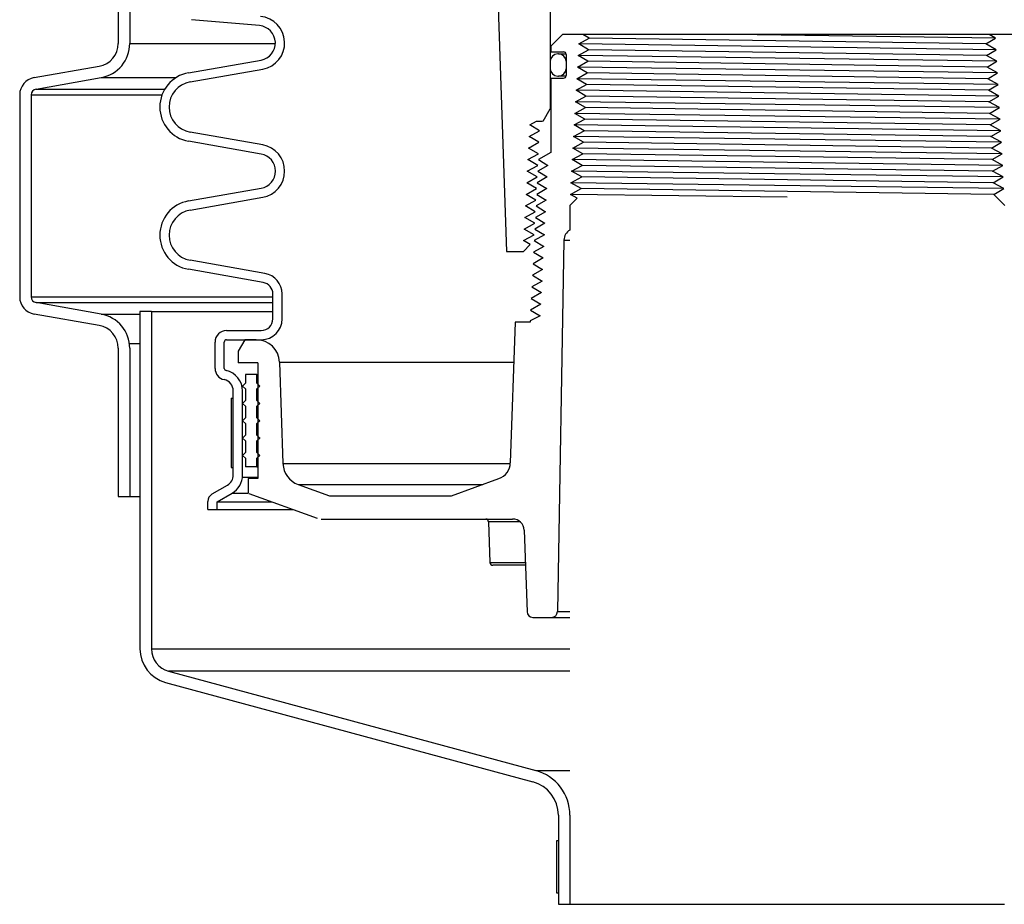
# Model space of a CAD drawing. Extents: x 990 to 4202, y -422 to 622.
# Tile 27 of 200: x 1463 to 1474, y -118 to -109. Entities that reach past the tile are written whole.
import ezdxf

# ---------------------------------------------------------------- set-up
doc = ezdxf.new("R2010")
doc.units = 0
doc.header["$MEASUREMENT"] = 0
doc.layers.add('SPILL-BUCKET', color=1, linetype='CONTINUOUS')

msp = doc.modelspace()

# ---------------------------------------------------------------- linework, layer by layer
at = {"layer": 'SPILL-BUCKET', "color": 1, "linetype": 'Continuous'}
for p, q in [((1464.22942, -107.66655), (1464.22942, -108.87038)), ((1464.35433, -107.66655), (1464.35433, -108.87038)), ((1468.31959, -108.05839), (1468.4264, -111.11696)), ((1468.8981, -108.36884), (1468.8981, -109.57645)), ((1465.75659, -108.67909), (1465.02057, -108.6147)), ((1469.02951, -108.77506), (1468.9046, -108.89998)), ((1473.88819, -108.77506), (1469.02951, -108.77506)), ((1469.20472, -108.87681), (1469.31648, -108.81435)), ((1469.3431, -108.77506), (1469.25052, -108.77506)), ((1469.31648, -108.81435), (1469.25052, -108.77506)), ((1473.60453, -108.87681), (1473.7095, -108.81435)), ((1473.7095, -108.81435), (1473.63927, -108.77506)), ((1468.9046, -108.89998), (1468.9046, -108.96244)), ((1469.19776, -109.00172), (1469.30986, -108.93926)), ((1469.30986, -108.93926), (1469.20472, -108.87681)), ((1473.71646, -108.93926), (1473.60453, -108.87681)), ((1473.61115, -109.00172), (1473.71646, -108.93926)), ((1464.98816, -109.18863), (1465.7728, -109.05027)), ((1468.9046, -108.96244), (1469.0415, -108.96244)), ((1468.98804, -108.98417), (1468.97805, -108.98417)), ((1468.98804, -108.98417), (1468.99701, -108.98417)), ((1468.99701, -108.98417), (1469.02387, -108.98417)), ((1469.02387, -108.98417), (1469.0684, -108.98417)), ((1469.06899, -108.98992), (1469.06899, -109.21826)), ((1469.30324, -109.06418), (1469.19776, -109.00172)), ((1473.72342, -109.06418), (1473.61115, -109.00172)), ((1463.31936, -109.24048), (1464.02297, -109.11642)), ((1465.00551, -109.28704), (1465.79015, -109.14869)), ((1468.8981, -109.06412), (1468.8981, -109.14406)), ((1469.06799, -109.06412), (1469.06799, -109.14406)), ((1469.06823, -109.06412), (1469.06799, -109.06412)), ((1469.06799, -109.14406), (1469.06824, -109.14406)), ((1469.06898, -109.06412), (1469.06823, -109.06412)), ((1469.06824, -109.14406), (1469.06899, -109.14406)), ((1469.19081, -109.12664), (1469.30324, -109.06418)), ((1469.29662, -109.18909), (1469.19081, -109.12664)), ((1473.61778, -109.12664), (1473.72342, -109.06418)), ((1473.73037, -109.18909), (1473.61778, -109.12664)), ((1463.34105, -109.3635), (1464.04466, -109.23943)), ((1468.9046, -109.24574), (1468.9046, -110.04827)), ((1468.9046, -109.24574), (1469.0415, -109.24574)), ((1468.97805, -109.22401), (1468.98804, -109.22401)), ((1468.99701, -109.22401), (1468.98804, -109.22401)), ((1469.02384, -109.22401), (1468.99701, -109.22401)), ((1469.06834, -109.22401), (1469.02384, -109.22401)), ((1469.18385, -109.25155), (1469.29662, -109.18909)), ((1469.28999, -109.31401), (1469.18385, -109.25155)), ((1473.6244, -109.25155), (1473.73037, -109.18909)), ((1473.73733, -109.31401), (1473.6244, -109.25155)), ((1469.17689, -109.37646), (1469.28999, -109.31401)), ((1473.63102, -109.37646), (1473.73733, -109.31401)), ((1463.16452, -109.42501), (1463.16452, -111.60885)), ((1463.28944, -109.42501), (1463.28944, -111.60885)), ((1469.16994, -109.50138), (1469.28337, -109.43892)), ((1469.28337, -109.43892), (1469.17689, -109.37646)), ((1473.74429, -109.43892), (1473.63102, -109.37646)), ((1473.63764, -109.50138), (1473.74429, -109.43892)), ((1468.82003, -109.71167), (1468.8981, -109.57645)), ((1468.8981, -109.57645), (1468.89973, -109.57645)), ((1468.89973, -109.57645), (1468.9046, -109.57645)), ((1469.16298, -109.62629), (1469.27675, -109.56384)), ((1469.27675, -109.56384), (1469.16994, -109.50138)), ((1473.75125, -109.56384), (1473.63764, -109.50138)), ((1473.64426, -109.62629), (1473.75125, -109.56384)), ((1469.15602, -109.75121), (1469.27013, -109.68875)), ((1469.27013, -109.68875), (1469.16298, -109.62629)), ((1473.7582, -109.68875), (1473.64426, -109.62629)), ((1473.65089, -109.75121), (1473.7582, -109.68875)), ((1468.67707, -109.75121), (1468.74773, -109.71167)), ((1468.78203, -109.81367), (1468.67707, -109.75121)), ((1468.74773, -109.71167), (1468.81531, -109.71167)), ((1469.26351, -109.81367), (1469.15602, -109.75121)), ((1473.76516, -109.81367), (1473.65089, -109.75121)), ((1465.79015, -109.96667), (1465.00551, -109.82832)), ((1468.67019, -109.87612), (1468.78203, -109.81367)), ((1468.77541, -109.93858), (1468.67019, -109.87612)), ((1469.14906, -109.87612), (1469.26351, -109.81367)), ((1469.25688, -109.93858), (1469.14906, -109.87612)), ((1473.65751, -109.87612), (1473.76516, -109.81367)), ((1473.77212, -109.93858), (1473.65751, -109.87612)), ((1465.7728, -110.06508), (1464.98816, -109.92673)), ((1468.66331, -110.00104), (1468.77541, -109.93858)), ((1468.7688, -110.0635), (1468.66331, -110.00104)), ((1469.14211, -110.00104), (1469.25688, -109.93858)), ((1469.25026, -110.0635), (1469.14211, -110.00104)), ((1473.66413, -110.00104), (1473.77212, -109.93858)), ((1473.77907, -110.0635), (1473.66413, -110.00104)), ((1468.65642, -110.12595), (1468.7688, -110.0635)), ((1468.9046, -110.04827), (1468.77023, -110.12595)), ((1469.13515, -110.12595), (1469.25026, -110.0635)), ((1473.67075, -110.12595), (1473.77907, -110.0635)), ((1468.64954, -110.25087), (1468.76218, -110.18841)), ((1468.76218, -110.18841), (1468.65642, -110.12595)), ((1468.87197, -110.18841), (1468.76394, -110.25087)), ((1468.77023, -110.12595), (1468.87197, -110.18841)), ((1469.12819, -110.25087), (1469.24364, -110.18841)), ((1469.24364, -110.18841), (1469.13515, -110.12595)), ((1473.78603, -110.18841), (1473.67075, -110.12595)), ((1473.67737, -110.25087), (1473.78603, -110.18841)), ((1468.64266, -110.37578), (1468.75557, -110.31332)), ((1468.75557, -110.31332), (1468.64954, -110.25087)), ((1468.86567, -110.31332), (1468.75739, -110.37578)), ((1468.76394, -110.25087), (1468.86567, -110.31332)), ((1469.12124, -110.37578), (1469.23702, -110.31332)), ((1469.23702, -110.31332), (1469.12819, -110.25087)), ((1473.79299, -110.31332), (1473.67737, -110.25087)), ((1473.684, -110.37578), (1473.79299, -110.31332)), ((1468.74895, -110.43824), (1468.64266, -110.37578)), ((1468.75739, -110.37578), (1468.85938, -110.43824)), ((1469.23039, -110.43824), (1469.12124, -110.37578)), ((1473.79995, -110.43824), (1473.684, -110.37578)), ((1464.98816, -110.57249), (1465.7728, -110.43413)), ((1465.00551, -110.6709), (1465.79015, -110.53255)), ((1468.63577, -110.5007), (1468.74895, -110.43824)), ((1468.74234, -110.56315), (1468.63577, -110.5007)), ((1468.85938, -110.43824), (1468.75084, -110.5007)), ((1468.75084, -110.5007), (1468.85309, -110.56315)), ((1469.11461, -110.5007), (1469.23039, -110.43824)), ((1469.18911, -110.54332), (1469.11461, -110.5007)), ((1473.68966, -110.50124), (1473.79995, -110.43824)), ((1473.68966, -110.50124), (1473.8104, -110.62198)), ((1468.62889, -110.62561), (1468.74234, -110.56315)), ((1468.73572, -110.68807), (1468.62889, -110.62561)), ((1468.85309, -110.56315), (1468.7443, -110.62561)), ((1468.7443, -110.62561), (1468.8468, -110.68807)), ((1469.11046, -110.62198), (1469.18911, -110.54332)), ((1469.11046, -110.62198), (1469.11046, -110.88691)), ((1468.62201, -110.75053), (1468.73572, -110.68807)), ((1468.7291, -110.81298), (1468.62201, -110.75053)), ((1468.8468, -110.68807), (1468.73775, -110.75053)), ((1468.73775, -110.75053), (1468.84051, -110.81298)), ((1468.61512, -110.87544), (1468.7291, -110.81298)), ((1468.84051, -110.81298), (1468.7312, -110.87544)), ((1468.60851, -111.00035), (1468.72249, -110.9379)), ((1468.72249, -110.9379), (1468.61512, -110.87544)), ((1468.83421, -110.9379), (1468.72466, -111.00035)), ((1468.7312, -110.87544), (1468.83421, -110.9379)), ((1468.60809, -111.11696), (1468.68196, -111.04309)), ((1468.68196, -111.04309), (1468.60851, -111.00035)), ((1468.82792, -111.06281), (1468.71811, -111.12527)), ((1468.72466, -111.00035), (1468.82792, -111.06281)), ((1469.0451, -110.99454), (1468.97505, -115.00757)), ((1468.4264, -111.11696), (1468.60809, -111.11696)), ((1468.71811, -111.12527), (1468.82163, -111.18773)), ((1465.81428, -111.35478), (1465.00551, -111.21217)), ((1468.82163, -111.18773), (1468.71156, -111.25018)), ((1468.71156, -111.25018), (1468.81534, -111.31264)), ((1465.79693, -111.4532), (1464.98816, -111.31059)), ((1468.81534, -111.31264), (1468.70502, -111.3751)), ((1468.70502, -111.3751), (1468.80905, -111.43756)), ((1468.80905, -111.43756), (1468.69847, -111.50001)), ((1465.90015, -111.84614), (1465.90015, -111.57621)), ((1466.00008, -111.84614), (1466.00008, -111.57621)), ((1468.80276, -111.56247), (1468.69192, -111.62493)), ((1468.69847, -111.50001), (1468.80276, -111.56247)), ((1464.04466, -111.79443), (1463.34105, -111.67036)), ((1468.79646, -111.68739), (1468.68538, -111.74984)), ((1468.69192, -111.62493), (1468.79646, -111.68739)), ((1464.02297, -111.91744), (1463.31936, -111.79338)), ((1468.79017, -111.8123), (1468.67925, -111.86675)), ((1468.68538, -111.74984), (1468.79017, -111.8123)), ((1468.51875, -111.88231), (1468.46572, -113.40077)), ((1468.67925, -111.88231), (1468.51875, -111.88231)), ((1468.67925, -111.86675), (1468.67925, -111.88231)), ((1465.40049, -111.97105), (1465.77524, -111.97105)), ((1465.27558, -112.37981), (1465.27558, -112.09597)), ((1465.37551, -112.37981), (1465.37551, -112.09597)), ((1465.40049, -112.07099), (1465.77524, -112.07099)), ((1465.59753, -112.07099), (1465.52541, -112.1959)), ((1465.72135, -112.07099), (1465.59753, -112.07099)), ((1465.77524, -112.07099), (1465.78141, -112.07099)), ((1465.78141, -112.07099), (1465.79993, -112.07099)), ((1464.22942, -112.16348), (1464.22942, -113.76471)), ((1464.35433, -112.16348), (1464.35433, -113.76471)), ((1465.52541, -112.1959), (1465.52541, -112.32082)), ((1465.73626, -112.32082), (1465.52541, -112.32082)), ((1465.73626, -112.32082), (1465.73626, -113.56996)), ((1465.97103, -112.3121), (1466.0093, -113.40801)), ((1465.47294, -113.53249), (1465.47294, -112.62407)), ((1465.57287, -113.53249), (1465.57287, -112.62407)), ((1465.73626, -113.56996), (1465.63471, -113.56996)), ((1465.63471, -113.56996), (1465.63471, -113.72817)), ((1467.8287, -113.75733), (1468.34255, -113.57031)), ((1465.24422, -113.73666), (1465.41048, -113.64067)), ((1465.29744, -113.82132), (1465.46045, -113.72721)), ((1465.6417, -113.73122), (1466.37916, -113.99963)), ((1466.17353, -113.63406), (1466.51223, -113.75733)), ((1464.22942, -113.76471), (1464.35433, -113.76471)), ((1465.19751, -113.90524), (1465.19751, -113.81758)), ((1465.29744, -113.90524), (1465.29744, -113.82132)), ((1466.51223, -113.75733), (1467.8287, -113.75733)), ((1465.19751, -113.90524), (1465.29744, -113.90524)), ((1466.42189, -114.00716), (1468.49057, -114.00716)), ((1468.2382, -114.0373), (1468.23086, -114.0373)), ((1468.23086, -114.0373), (1468.2462, -114.47668)), ((1468.2601, -114.0373), (1468.2382, -114.0373)), ((1468.2963, -114.0373), (1468.2601, -114.0373)), ((1468.34632, -114.0373), (1468.2963, -114.0373)), ((1468.40951, -114.0373), (1468.34632, -114.0373)), ((1468.48505, -114.0373), (1468.40951, -114.0373)), ((1468.57199, -114.0373), (1468.48505, -114.0373)), ((1468.6154, -114.12772), (1468.64617, -115.00866)), ((1468.2462, -114.47668), (1468.25253, -114.47668)), ((1468.25253, -114.47668), (1468.27143, -114.47668)), ((1468.27143, -114.47668), (1468.3027, -114.47668)), ((1468.285, -114.50682), (1468.27741, -114.50682)), ((1468.30764, -114.50682), (1468.285, -114.50682)), ((1468.3027, -114.47668), (1468.34598, -114.47668)), ((1468.34502, -114.50682), (1468.30764, -114.50682)), ((1468.39662, -114.50682), (1468.34502, -114.50682)), ((1468.34598, -114.47668), (1468.40079, -114.47668)), ((1468.46173, -114.50682), (1468.39662, -114.50682)), ((1468.40079, -114.47668), (1468.4665, -114.47668)), ((1468.53943, -114.50682), (1468.46173, -114.50682)), ((1468.4665, -114.47668), (1468.54237, -114.47668)), ((1468.62865, -114.50682), (1468.53943, -114.50682)), ((1468.54237, -114.47668), (1468.62754, -114.47668)), ((1468.70859, -115.06894), (1468.9126, -115.06894))]:
    msp.add_line(p, q, dxfattribs=at)
at = {"layer": 'SPILL-BUCKET', "color": 8}
for p, q in [((1473.60453, -108.87681), (1469.31648, -108.81435)), ((1473.7095, -108.81435), (1470.87875, -108.77506)), ((1473.71646, -108.93926), (1469.20472, -108.87681)), ((1473.61115, -109.00172), (1469.30986, -108.93926)), ((1473.72342, -109.06418), (1469.19776, -109.00172)), ((1473.73037, -109.18909), (1469.19081, -109.12664)), ((1473.61778, -109.12664), (1469.30324, -109.06418)), ((1473.73733, -109.31401), (1469.18385, -109.25155)), ((1473.6244, -109.25155), (1469.29662, -109.18909)), ((1473.63102, -109.37646), (1469.28999, -109.31401)), ((1473.74429, -109.43892), (1469.17689, -109.37646)), ((1473.63764, -109.50138), (1469.28337, -109.43892)), ((1473.75125, -109.56384), (1469.16994, -109.50138)), ((1473.64426, -109.62629), (1469.27675, -109.56384)), ((1473.7582, -109.68875), (1469.16298, -109.62629)), ((1473.65089, -109.75121), (1469.27013, -109.68875)), ((1473.76516, -109.81367), (1469.15602, -109.75121)), ((1473.77212, -109.93858), (1469.14906, -109.87612)), ((1473.65751, -109.87612), (1469.26351, -109.81367)), ((1473.77907, -110.0635), (1469.14211, -110.00104)), ((1473.67075, -110.12595), (1469.25026, -110.0635)), ((1473.78603, -110.18841), (1469.13515, -110.12595)), ((1473.67737, -110.25087), (1469.24364, -110.18841)), ((1473.79299, -110.31332), (1469.12819, -110.25087)), ((1473.684, -110.37578), (1469.23702, -110.31332)), ((1473.79995, -110.43824), (1469.12124, -110.37578)), ((1471.45885, -110.53199), (1469.11461, -110.5007)), ((1473.68909, -110.50067), (1469.23039, -110.43824))]:
    msp.add_line(p, q, dxfattribs=at)
at = {"layer": 'SPILL-BUCKET', "color": 7}
for p, q in [((1464.35433, -108.87038), (1465.92757, -108.87038)), ((1464.04466, -109.23943), (1464.85535, -109.23943)), ((1463.34105, -109.3635), (1464.73272, -109.3635)), ((1463.28944, -109.42501), (1464.70276, -109.42501)), ((1469.0451, -110.99454), (1469.11046, -110.99454)), ((1463.28944, -111.60885), (1465.90015, -111.60885)), ((1463.34105, -111.67036), (1465.90015, -111.67036)), ((1464.04466, -111.79443), (1464.46363, -111.79443)), ((1464.58855, -111.76608), (1465.90015, -111.76608)), ((1464.35062, -112.11085), (1464.46363, -112.11085)), ((1465.97103, -112.3121), (1468.50374, -112.3121)), ((1466.0093, -113.40801), (1468.46547, -113.40801)), ((1465.57167, -113.55575), (1465.73626, -113.55575)), ((1465.46045, -113.72721), (1465.63471, -113.72721)), ((1466.17353, -113.63406), (1468.1674, -113.63406)), ((1464.35433, -113.76471), (1464.46363, -113.76471)), ((1465.29744, -113.82132), (1465.88928, -113.82132)), ((1465.29744, -113.90524), (1466.11983, -113.90524)), ((1468.97505, -115.00757), (1469.11046, -115.00757)), ((1468.9126, -115.06894), (1469.11046, -115.06894)), ((1464.58855, -115.40957), (1469.11046, -115.40957)), ((1469.11046, -115.65089), (1464.77372, -115.65089)), ((1468.74012, -116.72372), (1469.11046, -116.72372))]:
    msp.add_line(p, q, dxfattribs=at)
at = {"layer": 'SPILL-BUCKET', "color": 8, "linetype": 'Continuous'}
msp.add_line((1473.66413, -110.00104), (1469.25688, -109.93858), dxfattribs=at)
at = {"layer": 'SPILL-BUCKET', "linetype": 'Continuous'}
for p, q in [((1464.58855, -111.76608), (1464.46363, -111.76608)), ((1464.46363, -111.76608), (1464.46363, -115.40957)), ((1464.58855, -111.76608), (1464.58855, -115.40957)), ((1464.77372, -115.65089), (1468.74012, -116.72372)), ((1464.74138, -115.77155), (1468.70779, -116.84438)), ((1468.98554, -117.20636), (1468.98554, -118.16795)), ((1469.11046, -117.20636), (1469.11046, -118.16795)), ((1468.98554, -118.16795), (1469.11046, -118.16795)), ((1469.11046, -118.16795), (1473.80725, -118.16795))]:
    msp.add_line(p, q, dxfattribs=at)
at = {"layer": 'SPILL-BUCKET', "color": 7, "linetype": 'Continuous'}
for p, q in [((1465.60285, -112.44573), (1465.60285, -112.53942)), ((1465.72777, -112.44573), (1465.60285, -112.44573)), ((1465.72777, -112.53942), (1465.72777, -112.44573)), ((1465.72777, -112.44573), (1465.7299, -112.44573)), ((1465.7299, -112.44573), (1465.73627, -112.44573)), ((1465.60285, -112.53942), (1465.57163, -112.57065)), ((1465.759, -112.57065), (1465.72777, -112.53942)), ((1465.72777, -112.53942), (1465.7299, -112.53942)), ((1465.7299, -112.53942), (1465.73627, -112.53942)), ((1465.57163, -112.57065), (1465.60285, -112.60187)), ((1465.60285, -112.60187), (1465.60285, -112.72679)), ((1465.72777, -112.60187), (1465.759, -112.57065)), ((1465.72777, -112.72679), (1465.72777, -112.60187)), ((1465.72777, -112.60187), (1465.7299, -112.60187)), ((1465.7299, -112.60187), (1465.73627, -112.60187)), ((1465.44796, -112.70294), (1465.47294, -112.70294)), ((1465.44796, -112.70294), (1465.44796, -113.45243)), ((1465.47294, -113.45243), (1465.47294, -112.70294)), ((1465.60285, -112.72679), (1465.57163, -112.75802)), ((1465.57163, -112.75802), (1465.60285, -112.78925)), ((1465.759, -112.75802), (1465.72777, -112.72679)), ((1465.72777, -112.72679), (1465.7299, -112.72679)), ((1465.72777, -112.78925), (1465.759, -112.75802)), ((1465.7299, -112.72679), (1465.73627, -112.72679)), ((1465.60285, -112.78925), (1465.60285, -112.91416)), ((1465.72777, -112.91416), (1465.72777, -112.78925)), ((1465.72777, -112.78925), (1465.7299, -112.78925)), ((1465.7299, -112.78925), (1465.73627, -112.78925)), ((1465.60285, -112.91416), (1465.57163, -112.94539)), ((1465.57163, -112.94539), (1465.60285, -112.97662)), ((1465.60285, -112.97662), (1465.60285, -113.10153)), ((1465.72777, -112.91416), (1465.7299, -112.91416)), ((1465.759, -112.94539), (1465.72777, -112.91416)), ((1465.72777, -112.97662), (1465.759, -112.94539)), ((1465.72777, -112.97662), (1465.7299, -112.97662)), ((1465.72777, -113.10153), (1465.72777, -112.97662)), ((1465.7299, -112.91416), (1465.73627, -112.91416)), ((1465.7299, -112.97662), (1465.73627, -112.97662)), ((1465.60285, -113.10153), (1465.57163, -113.13276)), ((1465.57163, -113.13276), (1465.60285, -113.16399)), ((1465.60285, -113.16399), (1465.60285, -113.2889)), ((1465.72777, -113.10153), (1465.7299, -113.10153)), ((1465.759, -113.13276), (1465.72777, -113.10153)), ((1465.72777, -113.16399), (1465.759, -113.13276)), ((1465.72777, -113.16399), (1465.7299, -113.16399)), ((1465.72777, -113.2889), (1465.72777, -113.16399)), ((1465.7299, -113.10153), (1465.73627, -113.10153)), ((1465.7299, -113.16399), (1465.73627, -113.16399)), ((1465.75453, -113.12829), (1465.75642, -113.13534)), ((1465.60285, -113.2889), (1465.57163, -113.32013)), ((1465.72777, -113.2889), (1465.7299, -113.2889)), ((1465.759, -113.32013), (1465.72777, -113.2889)), ((1465.7299, -113.2889), (1465.73627, -113.2889)), ((1465.57163, -113.32013), (1465.60285, -113.35136)), ((1465.60285, -113.35136), (1465.60285, -113.44505)), ((1465.72777, -113.35136), (1465.759, -113.32013)), ((1465.72777, -113.35136), (1465.7299, -113.35136)), ((1465.72777, -113.44505), (1465.72777, -113.35136)), ((1465.7299, -113.35136), (1465.73627, -113.35136)), ((1465.44796, -113.45243), (1465.47294, -113.45243)), ((1465.72777, -113.44505), (1465.60285, -113.44505)), ((1465.72777, -113.44505), (1465.7299, -113.44505)), ((1465.7299, -113.44505), (1465.73627, -113.44505)), ((1468.98554, -117.48092), (1468.96556, -117.48092)), ((1468.96556, -117.48092), (1468.96556, -118.04304)), ((1468.98554, -117.48092), (1468.98554, -118.04304)), ((1468.96556, -118.04304), (1468.98554, -118.04304))]:
    msp.add_line(p, q, dxfattribs=at)
at = {"layer": 'SPILL-BUCKET', "color": 1, "linetype": 'Continuous'}
for centre, radius, start, end in [((1465.74026, -108.86575), 0.2873, 280, 85), ((1465.74026, -108.86575), 0.18737, 280, 85), ((1463.97959, -108.87038), 0.24983, 279.999999, 0), ((1463.97959, -108.87038), 0.37474, 280, 0), ((1468.97805, -109.06412), 0.07995, 90, 180), ((1468.98804, -109.06412), 0.07995, 0, 90), ((1469.0415, -108.98992), 0.02748, 0, 90), ((1468.97805, -109.14406), 0.07995, 180, 270), ((1468.98804, -109.14406), 0.07995, 270, 0), ((1463.35189, -109.42501), 0.18737, 100, 180), ((1465.05323, -109.55768), 0.37474, 100, 260), ((1469.0415, -109.21826), 0.02748, 270, 0), ((1463.35189, -109.42501), 0.06246, 99.999999, 180), ((1465.05323, -109.55768), 0.27481, 100, 260), ((1465.74026, -110.24961), 0.2873, 280, 80), ((1465.74026, -110.24961), 0.18737, 280, 80), ((1465.05323, -110.94153), 0.37474, 100, 260), ((1465.05323, -110.94153), 0.27481, 100, 260), ((1469.16999, -110.99672), 0.12491, 118.464605, 179), ((1465.77524, -111.57621), 0.22485, 0, 80), ((1465.77524, -111.57621), 0.12491, 0, 80.000001), ((1463.35189, -111.60885), 0.18737, 180, 260), ((1463.35189, -111.60885), 0.06246, 180, 260.000001), ((1463.97959, -112.16348), 0.37474, 0, 80), ((1463.97959, -112.16348), 0.24983, 0, 80.000001), ((1465.77524, -111.84614), 0.12491, 270, 0), ((1465.77524, -111.84614), 0.22485, 270, 0), ((1465.40049, -112.09597), 0.12491, 90, 180), ((1465.40049, -112.09597), 0.02498, 90, 180), ((1465.72135, -112.32082), 0.24983, 2, 90), ((1465.40049, -112.37981), 0.12491, 180, 257.877648), ((1465.40049, -112.37981), 0.02498, 180, 257.877647), ((1465.34803, -112.62407), 0.22485, 0, 77.877648), ((1465.34803, -112.62407), 0.12491, 0, 77.877648), ((1466.25897, -113.39929), 0.24983, 182, 249.999999), ((1468.27846, -113.39423), 0.18737, 290, 358), ((1465.34803, -113.53249), 0.12491, 300, 0), ((1465.34803, -113.53249), 0.22485, 300, 0), ((1465.29094, -113.81758), 0.09344, 119.999999, 180), ((1468.19965, -114.03839), 0.03123, 2, 90), ((1468.49057, -114.13208), 0.12491, 2, 90), ((1468.27741, -114.47559), 0.03123, 182, 270), ((1468.9126, -115.00648), 0.06246, 270, 359), ((1468.70859, -115.00648), 0.06246, 182, 270)]:
    msp.add_arc(centre, radius, start, end, dxfattribs=at)
at = {"layer": 'SPILL-BUCKET', "linetype": 'Continuous'}
for centre, radius, start, end in [((1464.83838, -115.40957), 0.37474, 180, 255.000001), ((1464.83838, -115.40957), 0.24983, 180, 255), ((1468.6108, -117.20636), 0.49966, 0, 75), ((1468.6108, -117.20636), 0.37474, 0, 75.000001)]:
    msp.add_arc(centre, radius, start, end, dxfattribs=at)

doc.saveas('drawing.dxf')
